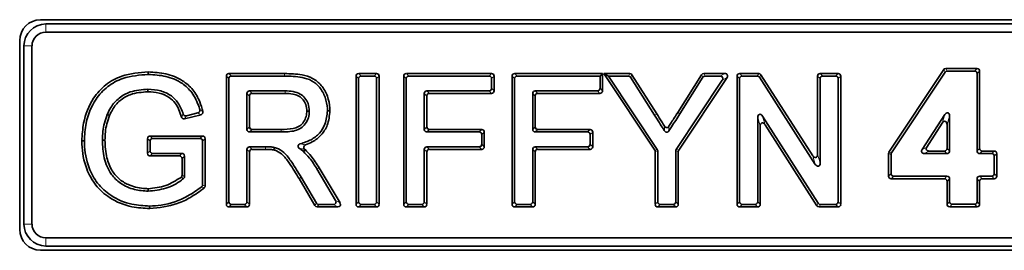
# Model space of a CAD drawing. Header units: millimetres. Extents: x 0 to 1118, y 0 to 864.
# Tile 138 of 200: x 855.88 to 879.57, y 277.4 to 282.93. Entities that reach past the tile are written whole.
import ezdxf

# ---------------------------------------------------------------- set-up
doc = ezdxf.new("R2010")
doc.units = ezdxf.units.MM

msp = doc.modelspace()

# ---------------------------------------------------------------- linework, layer by layer
at = {"color": 7, "linetype": 'Continuous', "lineweight": 35}
for p, q in [((899.587, 282.932), (856.384, 282.932)), ((899.458, 282.831), (856.513, 282.831)), ((899.458, 282.636), (856.513, 282.636)), ((855.884, 282.432), (855.884, 277.896)), ((855.985, 282.303), (855.985, 278.025)), ((856.179, 282.303), (856.179, 278.025)), ((858.977, 281.679), (858.976, 281.619)), ((878.114, 281.733), (876.798, 279.752)), ((878.146, 281.672), (876.859, 279.734)), ((878.916, 281.761), (878.166, 281.761)), ((878.855, 281.7), (878.198, 281.7)), ((878.978, 279.841), (878.978, 281.698)), ((860.856, 278.499), (860.856, 281.577)), ((860.916, 278.56), (860.916, 281.517)), ((860.918, 281.64), (862.254, 281.64)), ((860.979, 281.579), (862.254, 281.579)), ((863.977, 278.499), (863.977, 281.577)), ((864.038, 278.56), (864.038, 281.517)), ((864.04, 281.64), (864.47, 281.64)), ((864.1, 281.579), (864.41, 281.579)), ((864.472, 281.517), (864.472, 278.56)), ((864.533, 281.577), (864.533, 278.499)), ((865.123, 278.499), (865.123, 281.577)), ((865.184, 278.56), (865.184, 281.517)), ((865.186, 281.64), (867.236, 281.64)), ((865.246, 281.579), (867.176, 281.579)), ((867.238, 281.517), (867.238, 281.286)), ((867.299, 281.577), (867.299, 281.226)), ((867.731, 278.499), (867.731, 281.577)), ((867.791, 278.56), (867.791, 281.517)), ((867.793, 281.64), (869.907, 281.64)), ((867.854, 281.579), (869.846, 281.579)), ((869.907, 281.64), (869.846, 281.579)), ((869.846, 281.579), (869.846, 281.286)), ((869.907, 281.64), (869.907, 281.226)), ((869.935, 281.64), (870.048, 281.579)), ((869.935, 281.64), (870.561, 281.64)), ((871.162, 279.8), (869.935, 281.64)), ((871.223, 279.819), (870.048, 281.579)), ((870.048, 281.579), (870.528, 281.579)), ((870.581, 281.55), (871.16, 280.637)), ((870.614, 281.611), (871.211, 280.67)), ((872.788, 281.482), (871.679, 279.819)), ((871.714, 280.705), (872.287, 281.611)), ((872.902, 281.542), (871.739, 279.8)), ((871.765, 280.672), (872.321, 281.55)), ((872.34, 281.64), (872.85, 281.64)), ((872.374, 281.579), (872.736, 281.579)), ((873.144, 278.499), (873.144, 281.577)), ((873.205, 278.56), (873.205, 281.517)), ((873.207, 281.64), (873.663, 281.64)), ((873.267, 281.579), (873.63, 281.579)), ((873.683, 281.55), (875.025, 279.459)), ((873.716, 281.611), (874.965, 279.666)), ((875.08, 279.7), (875.08, 281.577)), ((875.141, 279.493), (875.141, 281.517)), ((875.143, 281.64), (875.573, 281.64)), ((875.203, 281.579), (875.513, 281.579)), ((875.575, 281.517), (875.575, 278.56)), ((875.636, 281.577), (875.636, 278.499)), ((878.918, 279.78), (878.918, 281.638)), ((862.27, 281.224), (861.414, 281.224)), ((867.176, 281.224), (865.681, 281.224)), ((869.783, 281.224), (868.289, 281.224)), ((861.351, 281.161), (861.351, 280.298)), ((861.412, 281.1), (861.412, 280.359)), ((862.269, 281.163), (861.474, 281.163)), ((865.618, 281.161), (865.618, 280.298)), ((865.679, 281.1), (865.679, 280.359)), ((867.236, 281.163), (865.742, 281.163)), ((868.226, 281.161), (868.226, 280.298)), ((868.287, 281.1), (868.287, 280.359)), ((869.844, 281.163), (868.349, 281.163)), ((863.348, 280.748), (863.287, 280.748)), ((860.246, 280.651), (859.852, 280.552)), ((860.171, 280.695), (859.893, 280.625)), ((873.639, 280.583), (873.639, 278.56)), ((875.098, 278.526), (873.755, 280.617)), ((877.595, 279.815), (878.141, 280.654)), ((878.256, 280.62), (878.256, 279.78)), ((861.474, 280.296), (862.176, 280.296)), ((865.742, 280.296), (866.999, 280.296)), ((868.349, 280.296), (869.607, 280.296)), ((873.7, 280.377), (873.7, 278.499)), ((875.064, 278.465), (873.815, 280.411)), ((877.706, 279.875), (878.08, 280.45)), ((878.195, 280.415), (878.195, 279.841)), ((857.378, 280.023), (857.439, 280.023)), ((858.959, 279.724), (858.959, 280.076)), ((859.02, 279.785), (859.02, 280.015)), ((859.022, 280.138), (860.282, 280.138)), ((859.082, 280.078), (860.221, 280.078)), ((860.284, 280.015), (860.284, 278.968)), ((860.345, 280.076), (860.345, 278.938)), ((861.414, 280.236), (862.176, 280.236)), ((865.681, 280.236), (866.939, 280.236)), ((867.001, 280.173), (867.001, 279.943)), ((867.062, 280.234), (867.062, 279.882)), ((868.289, 280.236), (869.546, 280.236)), ((869.609, 280.173), (869.609, 279.943)), ((869.67, 280.234), (869.67, 279.882)), ((861.351, 279.817), (861.351, 278.56)), ((861.796, 279.88), (861.414, 279.88)), ((861.796, 279.819), (861.474, 279.819)), ((862.75, 279.813), (862.709, 279.768)), ((862.742, 279.82), (862.75, 279.813)), ((865.618, 279.817), (865.618, 278.56)), ((866.939, 279.88), (865.681, 279.88)), ((866.999, 279.819), (865.742, 279.819)), ((868.226, 279.817), (868.226, 278.56)), ((869.546, 279.88), (868.289, 279.88)), ((869.607, 279.819), (868.349, 279.819)), ((871.173, 278.499), (871.173, 279.766)), ((871.233, 278.56), (871.233, 279.784)), ((871.668, 279.784), (871.668, 278.56)), ((871.729, 279.766), (871.729, 278.499)), ((878.133, 279.778), (877.759, 279.778)), ((879.33, 279.778), (879.041, 279.778)), ((859.726, 279.661), (859.022, 279.661)), ((859.787, 279.722), (859.082, 279.722)), ((859.789, 279.195), (859.789, 279.599)), ((859.849, 279.167), (859.849, 279.659)), ((861.412, 279.757), (861.412, 278.499)), ((865.679, 279.757), (865.679, 278.499)), ((868.287, 279.757), (868.287, 278.499)), ((876.788, 279.717), (876.788, 279.177)), ((876.848, 279.699), (876.848, 279.237)), ((878.193, 279.718), (877.647, 279.718)), ((879.269, 279.718), (878.98, 279.718)), ((879.332, 279.237), (879.332, 279.655)), ((879.393, 279.177), (879.393, 279.716)), ((863.034, 279.348), (863.483, 278.592)), ((863.086, 279.379), (863.59, 278.531)), ((862.988, 278.467), (862.605, 279.117)), ((863.023, 278.528), (862.657, 279.148)), ((876.85, 279.114), (878.133, 279.114)), ((876.911, 279.175), (878.193, 279.175)), ((878.256, 279.112), (878.256, 278.562)), ((878.918, 278.562), (878.918, 279.112)), ((878.98, 279.175), (879.269, 279.175)), ((879.041, 279.114), (879.33, 279.114)), ((878.195, 279.051), (878.195, 278.502)), ((878.978, 278.502), (878.978, 279.051)), ((859.011, 278.397), (859.01, 278.458)), ((861.349, 278.437), (860.918, 278.437)), ((861.288, 278.497), (860.979, 278.497)), ((863.536, 278.437), (863.042, 278.437)), ((863.429, 278.497), (863.077, 278.497)), ((864.47, 278.437), (864.04, 278.437)), ((864.41, 278.497), (864.1, 278.497)), ((865.616, 278.437), (865.186, 278.437)), ((865.556, 278.497), (865.246, 278.497)), ((868.224, 278.437), (867.793, 278.437)), ((868.163, 278.497), (867.854, 278.497)), ((871.666, 278.437), (871.235, 278.437)), ((871.605, 278.497), (871.296, 278.497)), ((873.637, 278.437), (873.207, 278.437)), ((873.577, 278.497), (873.267, 278.497)), ((875.573, 278.437), (875.117, 278.437)), ((875.513, 278.497), (875.15, 278.497)), ((878.258, 278.439), (878.916, 278.439)), ((878.319, 278.5), (878.855, 278.5)), ((856.513, 277.691), (899.458, 277.691)), ((856.384, 277.396), (899.587, 277.396)), ((856.513, 277.497), (899.458, 277.497))]:
    msp.add_line(p, q, dxfattribs=at)
at = {"color": 7, "linetype": 'Continuous', "lineweight": 18}
for p, q in [((856.513, 282.831), (856.513, 282.636)), ((855.985, 282.303), (856.179, 282.303)), ((878.146, 281.672), (878.114, 281.733)), ((878.166, 281.761), (878.198, 281.7)), ((878.855, 281.7), (878.916, 281.761)), ((878.978, 281.698), (878.918, 281.638)), ((860.916, 281.517), (860.856, 281.577)), ((860.918, 281.64), (860.979, 281.579)), ((862.254, 281.64), (862.254, 281.579)), ((864.038, 281.517), (863.977, 281.577)), ((864.04, 281.64), (864.1, 281.579)), ((864.41, 281.579), (864.47, 281.64)), ((864.533, 281.577), (864.472, 281.517)), ((865.184, 281.517), (865.123, 281.577)), ((865.186, 281.64), (865.246, 281.579)), ((867.176, 281.579), (867.236, 281.64)), ((867.299, 281.577), (867.238, 281.517)), ((867.791, 281.517), (867.731, 281.577)), ((867.793, 281.64), (867.854, 281.579)), ((870.528, 281.579), (870.561, 281.64)), ((870.614, 281.611), (870.581, 281.55)), ((872.321, 281.55), (872.287, 281.611)), ((872.34, 281.64), (872.374, 281.579)), ((872.736, 281.579), (872.85, 281.64)), ((872.902, 281.542), (872.788, 281.482)), ((873.205, 281.517), (873.144, 281.577)), ((873.207, 281.64), (873.267, 281.579)), ((873.63, 281.579), (873.663, 281.64)), ((873.716, 281.611), (873.683, 281.55)), ((875.141, 281.517), (875.08, 281.577)), ((875.143, 281.64), (875.203, 281.579)), ((875.513, 281.579), (875.573, 281.64)), ((875.636, 281.577), (875.575, 281.517)), ((861.414, 281.224), (861.474, 281.163)), ((865.681, 281.224), (865.742, 281.163)), ((867.236, 281.163), (867.176, 281.224)), ((867.238, 281.286), (867.299, 281.226)), ((868.289, 281.224), (868.349, 281.163)), ((869.844, 281.163), (869.783, 281.224)), ((869.846, 281.286), (869.907, 281.226)), ((861.412, 281.1), (861.351, 281.161)), ((865.679, 281.1), (865.618, 281.161)), ((868.287, 281.1), (868.226, 281.161)), ((871.211, 280.67), (871.16, 280.637)), ((871.714, 280.705), (871.765, 280.672)), ((873.7, 280.377), (873.639, 280.583)), ((873.755, 280.617), (873.815, 280.411)), ((878.08, 280.45), (878.141, 280.654)), ((878.256, 280.62), (878.195, 280.415)), ((861.351, 280.298), (861.412, 280.359)), ((861.474, 280.296), (861.414, 280.236)), ((865.618, 280.298), (865.679, 280.359)), ((865.742, 280.296), (865.681, 280.236)), ((866.939, 280.236), (866.999, 280.296)), ((868.226, 280.298), (868.287, 280.359)), ((868.349, 280.296), (868.289, 280.236)), ((869.546, 280.236), (869.607, 280.296)), ((859.02, 280.015), (858.959, 280.076)), ((859.022, 280.138), (859.082, 280.078)), ((860.221, 280.078), (860.282, 280.138)), ((860.345, 280.076), (860.284, 280.015)), ((867.062, 280.234), (867.001, 280.173)), ((869.67, 280.234), (869.609, 280.173)), ((858.959, 279.724), (859.02, 279.785)), ((861.412, 279.757), (861.351, 279.817)), ((861.414, 279.88), (861.474, 279.819)), ((861.796, 279.819), (861.796, 279.88)), ((865.679, 279.757), (865.618, 279.817)), ((865.681, 279.88), (865.742, 279.819)), ((866.999, 279.819), (866.939, 279.88)), ((867.001, 279.943), (867.062, 279.882)), ((868.287, 279.757), (868.226, 279.817)), ((868.289, 279.88), (868.349, 279.819)), ((869.607, 279.819), (869.546, 279.88)), ((869.609, 279.943), (869.67, 279.882)), ((871.162, 279.8), (871.223, 279.819)), ((871.233, 279.784), (871.173, 279.766)), ((871.729, 279.766), (871.668, 279.784)), ((871.679, 279.819), (871.739, 279.8)), ((877.595, 279.815), (877.706, 279.875)), ((877.759, 279.778), (877.647, 279.718)), ((878.193, 279.718), (878.133, 279.778)), ((878.195, 279.841), (878.256, 279.78)), ((878.918, 279.78), (878.978, 279.841)), ((879.041, 279.778), (878.98, 279.718)), ((879.269, 279.718), (879.33, 279.778)), ((859.082, 279.722), (859.022, 279.661)), ((859.726, 279.661), (859.787, 279.722)), ((859.849, 279.659), (859.789, 279.599)), ((875.025, 279.459), (874.965, 279.666)), ((875.08, 279.7), (875.141, 279.493)), ((876.848, 279.699), (876.788, 279.717)), ((876.798, 279.752), (876.859, 279.734)), ((879.393, 279.716), (879.332, 279.655)), ((876.788, 279.177), (876.848, 279.237)), ((876.911, 279.175), (876.85, 279.114)), ((878.133, 279.114), (878.193, 279.175)), ((878.256, 279.112), (878.195, 279.051)), ((878.978, 279.051), (878.918, 279.112)), ((878.98, 279.175), (879.041, 279.114)), ((879.33, 279.114), (879.269, 279.175)), ((879.332, 279.237), (879.393, 279.177)), ((863.483, 278.592), (863.59, 278.531)), ((860.856, 278.499), (860.916, 278.56)), ((860.979, 278.497), (860.918, 278.437)), ((861.349, 278.437), (861.288, 278.497)), ((861.351, 278.56), (861.412, 278.499)), ((862.988, 278.467), (863.023, 278.528)), ((863.077, 278.497), (863.042, 278.437)), ((863.536, 278.437), (863.429, 278.497)), ((863.977, 278.499), (864.038, 278.56)), ((864.1, 278.497), (864.04, 278.437)), ((864.47, 278.437), (864.41, 278.497)), ((864.472, 278.56), (864.533, 278.499)), ((865.123, 278.499), (865.184, 278.56)), ((865.246, 278.497), (865.186, 278.437)), ((865.616, 278.437), (865.556, 278.497)), ((865.618, 278.56), (865.679, 278.499)), ((867.731, 278.499), (867.791, 278.56)), ((867.854, 278.497), (867.793, 278.437)), ((868.224, 278.437), (868.163, 278.497)), ((868.226, 278.56), (868.287, 278.499)), ((871.173, 278.499), (871.233, 278.56)), ((871.296, 278.497), (871.235, 278.437)), ((871.666, 278.437), (871.605, 278.497)), ((871.668, 278.56), (871.729, 278.499)), ((873.144, 278.499), (873.205, 278.56)), ((873.267, 278.497), (873.207, 278.437)), ((873.637, 278.437), (873.577, 278.497)), ((873.639, 278.56), (873.7, 278.499)), ((875.064, 278.465), (875.098, 278.526)), ((875.15, 278.497), (875.117, 278.437)), ((875.573, 278.437), (875.513, 278.497)), ((875.575, 278.56), (875.636, 278.499)), ((878.195, 278.502), (878.256, 278.562)), ((878.319, 278.5), (878.258, 278.439)), ((878.916, 278.439), (878.855, 278.5)), ((878.918, 278.562), (878.978, 278.502)), ((855.985, 278.025), (856.179, 278.025)), ((856.513, 277.497), (856.513, 277.691))]:
    msp.add_line(p, q, dxfattribs=at)
at = {"color": 7, "linetype": 'Continuous', "lineweight": 35, "flags": 128}
for points in [[(858.968, 281.202), (858.968, 281.221), (858.968, 281.239), (858.968, 281.263)], [(862.792, 280.739), (862.81, 280.739), (862.828, 280.739), (862.852, 280.739)], [(858.045, 280.632), (858.028, 280.638), (858.011, 280.645), (857.989, 280.654)], [(857.934, 280.039), (857.916, 280.039), (857.898, 280.039), (857.874, 280.039)], [(861.996, 279.807), (862.003, 279.836), (862.01, 279.866)], [(858.974, 278.874), (858.974, 278.856), (858.974, 278.838), (858.974, 278.813)]]:
    msp.add_lwpolyline(points, dxfattribs=at)
at = {"color": 7, "linetype": 'Continuous', "lineweight": 18, "flags": 128}
for points in [[(862.269, 281.163), (862.269, 281.181), (862.269, 281.199), (862.27, 281.224)], [(862.176, 280.296), (862.176, 280.278), (862.176, 280.26), (862.176, 280.236)], [(863.086, 279.379), (863.07, 279.37), (863.055, 279.36), (863.034, 279.348)], [(862.605, 279.117), (862.621, 279.126), (862.636, 279.135), (862.657, 279.148)], [(860.284, 278.968), (860.316, 278.953), (860.338, 278.942), (860.345, 278.938)]]:
    msp.add_lwpolyline(points, dxfattribs=at)
at = {"color": 7, "linetype": 'Continuous', "lineweight": 35}
for centre, radius, start, end in [((856.384, 282.432), 0.5, 90, 180), ((856.513, 282.303), 0.527, 90, 180), ((856.513, 282.303), 0.333, 90, 180), ((856.384, 277.896), 0.5, 180, 270), ((856.513, 278.025), 0.527, 180, 270), ((856.513, 278.025), 0.333, 180, 270)]:
    msp.add_arc(centre, radius, start, end, dxfattribs=at)
for centre, major_axis, ratio, start_param, end_param in [((878.17, 281.69), (0.0341, -0.0636), 0.924271, 2.681379, 3.601806), ((878.203, 281.629), (0.0341, -0.0636), 0.924271, 2.681379, 3.601806), ((878.847, 281.629), (-0.053, -0.053), 0.889126, 2.414818, 3.868368), ((878.907, 281.69), (-0.053, -0.053), 0.889126, 2.414818, 3.868368), ((860.927, 281.569), (0.053, -0.053), 0.889126, 2.414818, 3.868368), ((860.987, 281.508), (0.053, -0.053), 0.889126, 2.414818, 3.868368), ((864.048, 281.569), (0.053, -0.053), 0.889126, 2.414818, 3.868368), ((864.109, 281.508), (0.053, -0.053), 0.889126, 2.414818, 3.868368), ((864.401, 281.508), (-0.053, -0.053), 0.889126, 2.414818, 3.868368), ((864.462, 281.569), (-0.053, -0.053), 0.889126, 2.414818, 3.868368), ((865.194, 281.569), (0.053, -0.053), 0.889126, 2.414818, 3.868368), ((865.255, 281.508), (0.053, -0.053), 0.889126, 2.414818, 3.868368), ((867.167, 281.508), (-0.053, -0.053), 0.889126, 2.414818, 3.868368), ((867.228, 281.569), (-0.053, -0.053), 0.889126, 2.414818, 3.868368), ((867.802, 281.569), (0.053, -0.053), 0.889126, 2.414818, 3.868368), ((867.862, 281.508), (0.053, -0.053), 0.889126, 2.414818, 3.868368), ((870.523, 281.508), (-0.0348, -0.0633), 0.923502, 2.671709, 3.611477), ((870.557, 281.569), (-0.0348, -0.0633), 0.923502, 2.671709, 3.611477), ((872.345, 281.569), (0.0348, -0.0632), 0.923468, 2.671295, 3.61189), ((872.378, 281.508), (0.0348, -0.0632), 0.923468, 2.671295, 3.61189), ((872.721, 281.508), (-0.0743, -0.0397), 0.791677, 2.164973, 4.118212), ((872.834, 281.569), (-0.0743, -0.0397), 0.791677, 2.164973, 4.118212), ((873.215, 281.569), (0.053, -0.053), 0.889126, 2.414818, 3.868368), ((873.276, 281.508), (0.053, -0.053), 0.889126, 2.414818, 3.868368), ((873.625, 281.508), (-0.0346, -0.0633), 0.923708, 2.674271, 3.608914), ((873.658, 281.569), (-0.0346, -0.0633), 0.923708, 2.674271, 3.608914), ((875.151, 281.569), (0.053, -0.053), 0.889126, 2.414818, 3.868368), ((875.212, 281.508), (0.053, -0.053), 0.889126, 2.414818, 3.868368), ((875.504, 281.508), (-0.053, -0.053), 0.889126, 2.414818, 3.868368), ((875.565, 281.569), (-0.053, -0.053), 0.889126, 2.414818, 3.868368), ((861.422, 281.153), (0.053, -0.053), 0.889126, 2.414818, 3.868368), ((865.689, 281.153), (0.053, -0.053), 0.889126, 2.414818, 3.868368), ((867.167, 281.294), (-0.053, 0.053), 0.889126, 2.414818, 3.868368), ((867.228, 281.234), (-0.053, 0.053), 0.889126, 2.414818, 3.868368), ((868.297, 281.153), (0.053, -0.053), 0.889126, 2.414818, 3.868368), ((869.775, 281.294), (-0.053, 0.053), 0.889126, 2.414818, 3.868368), ((869.836, 281.234), (-0.053, 0.053), 0.889126, 2.414818, 3.868368), ((861.483, 281.092), (0.053, -0.053), 0.889126, 2.414818, 3.868368), ((865.75, 281.092), (0.053, -0.053), 0.889126, 2.414818, 3.868368), ((868.358, 281.092), (0.053, -0.053), 0.889126, 2.414818, 3.868368), ((873.71, 280.555), (0.031, -0.105), 0.611867, 2.017961, 4.265224), ((878.124, 280.387), (-0.031, -0.104), 0.615738, 2.019794, 4.263392), ((878.185, 280.592), (-0.031, -0.104), 0.615738, 2.019794, 4.263392), ((861.422, 280.307), (0.053, 0.053), 0.889126, 2.414818, 3.868368), ((861.483, 280.367), (0.053, 0.053), 0.889126, 2.414818, 3.868368), ((865.689, 280.307), (0.053, 0.053), 0.889126, 2.414818, 3.868368), ((865.75, 280.367), (0.053, 0.053), 0.889126, 2.414818, 3.868368), ((866.991, 280.225), (-0.053, -0.053), 0.889126, 2.414818, 3.868368), ((868.297, 280.307), (0.053, 0.053), 0.889126, 2.414818, 3.868368), ((868.358, 280.367), (0.053, 0.053), 0.889126, 2.414818, 3.868368), ((869.599, 280.225), (-0.053, -0.053), 0.889126, 2.414818, 3.868368), ((873.771, 280.348), (0.031, -0.105), 0.611867, 2.017961, 4.265224), ((859.03, 280.067), (0.053, -0.053), 0.889126, 2.414818, 3.868368), ((859.091, 280.007), (0.053, -0.053), 0.889126, 2.414818, 3.868368), ((860.213, 280.007), (-0.053, -0.053), 0.889126, 2.414818, 3.868368), ((860.274, 280.067), (-0.053, -0.053), 0.889126, 2.414818, 3.868368), ((866.93, 280.165), (-0.053, -0.053), 0.889126, 2.414818, 3.868368), ((869.538, 280.165), (-0.053, -0.053), 0.889126, 2.414818, 3.868368), ((859.091, 279.793), (0.053, 0.053), 0.889126, 2.414818, 3.868368), ((861.422, 279.809), (0.053, -0.053), 0.889126, 2.414818, 3.868368), ((861.483, 279.749), (0.053, -0.053), 0.889126, 2.414818, 3.868368), ((865.689, 279.809), (0.053, -0.053), 0.889126, 2.414818, 3.868368), ((865.75, 279.749), (0.053, -0.053), 0.889126, 2.414818, 3.868368), ((866.93, 279.951), (-0.053, 0.053), 0.889126, 2.414818, 3.868368), ((866.991, 279.89), (-0.053, 0.053), 0.889126, 2.414818, 3.868368), ((868.297, 279.809), (0.053, -0.053), 0.889126, 2.414818, 3.868368), ((868.358, 279.749), (0.053, -0.053), 0.889126, 2.414818, 3.868368), ((869.538, 279.951), (-0.053, 0.053), 0.889126, 2.414818, 3.868368), ((869.599, 279.89), (-0.053, 0.053), 0.889126, 2.414818, 3.868368), ((871.102, 279.763), (-0.0683, -0.0207), 0.934686, 2.865577, 3.417608), ((871.162, 279.781), (-0.0683, -0.0207), 0.934686, 2.865577, 3.417608), ((871.739, 279.781), (0.0683, -0.0207), 0.934686, 2.865577, 3.417608), ((871.8, 279.763), (0.0683, -0.0207), 0.934686, 2.865577, 3.417608), ((877.662, 279.789), (0.0737, 0.04), 0.794865, 2.169605, 4.11358), ((877.774, 279.849), (0.0737, 0.04), 0.794865, 2.169605, 4.11358), ((878.124, 279.849), (-0.053, 0.053), 0.889126, 2.414818, 3.868368), ((878.185, 279.789), (-0.053, 0.053), 0.889126, 2.414818, 3.868368), ((878.989, 279.789), (0.053, 0.053), 0.889126, 2.414818, 3.868368), ((879.049, 279.849), (0.053, 0.053), 0.889126, 2.414818, 3.868368), ((879.322, 279.707), (-0.053, -0.053), 0.889126, 2.414818, 3.868368), ((859.03, 279.732), (0.053, 0.053), 0.889126, 2.414818, 3.868368), ((859.718, 279.59), (-0.053, -0.053), 0.889126, 2.414818, 3.868368), ((859.778, 279.651), (-0.053, -0.053), 0.889126, 2.414818, 3.868368), ((875.009, 279.728), (-0.031, 0.105), 0.611867, 2.017961, 4.265224), ((876.859, 279.715), (0.0683, -0.0206), 0.934726, 2.866635, 3.416551), ((876.919, 279.696), (0.0683, -0.0206), 0.934726, 2.866635, 3.416551), ((879.261, 279.647), (-0.053, -0.053), 0.889126, 2.414818, 3.868368), ((875.07, 279.521), (-0.031, 0.105), 0.611867, 2.017961, 4.265224), ((876.859, 279.185), (0.053, 0.053), 0.889126, 2.414818, 3.868368), ((876.919, 279.246), (0.053, 0.053), 0.889126, 2.414818, 3.868368), ((878.124, 279.043), (-0.053, -0.053), 0.889126, 2.414818, 3.868368), ((878.185, 279.104), (-0.053, -0.053), 0.889126, 2.414818, 3.868368), ((878.989, 279.104), (0.053, -0.053), 0.889126, 2.414818, 3.868368), ((879.049, 279.043), (0.053, -0.053), 0.889126, 2.414818, 3.868368), ((879.261, 279.246), (-0.053, 0.053), 0.889126, 2.414818, 3.868368), ((879.322, 279.185), (-0.053, 0.053), 0.889126, 2.414818, 3.868368), ((863.415, 278.568), (-0.0719, 0.0409), 0.805373, 2.185832, 4.097353), ((860.927, 278.507), (0.053, 0.053), 0.889126, 2.414818, 3.868368), ((860.987, 278.568), (0.053, 0.053), 0.889126, 2.414818, 3.868368), ((861.28, 278.568), (-0.053, 0.053), 0.889126, 2.414818, 3.868368), ((861.341, 278.507), (-0.053, 0.053), 0.889126, 2.414818, 3.868368), ((863.047, 278.507), (0.0358, 0.0628), 0.922269, 2.656871, 3.626314), ((863.082, 278.568), (0.0358, 0.0628), 0.922269, 2.656871, 3.626314), ((863.521, 278.507), (-0.0719, 0.0409), 0.805373, 2.185832, 4.097353), ((864.048, 278.507), (0.053, 0.053), 0.889126, 2.414818, 3.868368), ((864.109, 278.568), (0.053, 0.053), 0.889126, 2.414818, 3.868368), ((864.401, 278.568), (-0.053, 0.053), 0.889126, 2.414818, 3.868368), ((864.462, 278.507), (-0.053, 0.053), 0.889126, 2.414818, 3.868368), ((865.194, 278.507), (0.053, 0.053), 0.889126, 2.414818, 3.868368), ((865.255, 278.568), (0.053, 0.053), 0.889126, 2.414818, 3.868368), ((865.547, 278.568), (-0.053, 0.053), 0.889126, 2.414818, 3.868368), ((865.608, 278.507), (-0.053, 0.053), 0.889126, 2.414818, 3.868368), ((867.802, 278.507), (0.053, 0.053), 0.889126, 2.414818, 3.868368), ((867.862, 278.568), (0.053, 0.053), 0.889126, 2.414818, 3.868368), ((868.155, 278.568), (-0.053, 0.053), 0.889126, 2.414818, 3.868368), ((868.216, 278.507), (-0.053, 0.053), 0.889126, 2.414818, 3.868368), ((871.244, 278.507), (0.053, 0.053), 0.889126, 2.414818, 3.868368), ((871.304, 278.568), (0.053, 0.053), 0.889126, 2.414818, 3.868368), ((871.597, 278.568), (-0.053, 0.053), 0.889126, 2.414818, 3.868368), ((871.658, 278.507), (-0.053, 0.053), 0.889126, 2.414818, 3.868368), ((873.215, 278.507), (0.053, 0.053), 0.889126, 2.414818, 3.868368), ((873.276, 278.568), (0.053, 0.053), 0.889126, 2.414818, 3.868368), ((873.568, 278.568), (-0.053, 0.053), 0.889126, 2.414818, 3.868368), ((873.629, 278.507), (-0.053, 0.053), 0.889126, 2.414818, 3.868368), ((875.122, 278.507), (0.0346, 0.0633), 0.923708, 2.674271, 3.608914), ((875.155, 278.568), (0.0346, 0.0633), 0.923708, 2.674271, 3.608914), ((875.504, 278.568), (-0.053, 0.053), 0.889126, 2.414818, 3.868368), ((875.565, 278.507), (-0.053, 0.053), 0.889126, 2.414818, 3.868368), ((878.266, 278.51), (0.053, 0.053), 0.889126, 2.414818, 3.868368), ((878.327, 278.571), (0.053, 0.053), 0.889126, 2.414818, 3.868368), ((878.847, 278.571), (-0.053, 0.053), 0.889126, 2.414818, 3.868368), ((878.907, 278.51), (-0.053, 0.053), 0.889126, 2.414818, 3.868368)]:
    msp.add_ellipse(centre, major_axis=major_axis, ratio=ratio, start_param=start_param, end_param=end_param, dxfattribs=at)
for points, knots in [([(857.378, 280.023), (857.387, 280.166), (857.409, 280.523), (857.599, 281.004), (857.939, 281.388), (858.397, 281.632), (858.76, 281.662), (858.977, 281.679)], [0, 0, 0, 0, 0.165129, 0.41349, 0.58211, 0.750794, 1, 1, 1, 1]), ([(858.977, 281.679), (859.119, 281.671), (859.406, 281.654), (859.783, 281.504), (860.064, 281.261), (860.213, 280.992), (860.268, 280.808), (860.291, 280.729)], [0, 0, 0, 0, 0.2420545, 0.485858, 0.6735349, 0.8605956, 1, 1, 1, 1]), ([(857.439, 280.023), (857.448, 280.166), (857.47, 280.515), (857.657, 280.981), (857.985, 281.344), (858.423, 281.574), (858.769, 281.602), (858.976, 281.619)], [0, 0, 0, 0, 0.171472, 0.419968, 0.586029, 0.752061, 1, 1, 1, 1]), ([(858.976, 281.619), (859.119, 281.61), (859.406, 281.592), (859.776, 281.439), (860.057, 281.175), (860.166, 280.937), (860.21, 280.792), (860.216, 280.773)], [0, 0, 0, 0, 0.263328, 0.528835, 0.719945, 0.962909, 1, 1, 1, 1]), ([(862.254, 281.64), (862.396, 281.636), (862.627, 281.63), (862.939, 281.541), (863.156, 281.358), (863.3, 281.104), (863.344, 280.887), (863.347, 280.768), (863.348, 280.748)], [0, 0, 0, 0, 0.265069, 0.428553, 0.593847, 0.778993, 0.962916, 1, 1, 1, 1]), ([(862.254, 281.579), (862.396, 281.576), (862.619, 281.57), (862.915, 281.483), (863.113, 281.313), (863.245, 281.076), (863.283, 280.874), (863.287, 280.765), (863.287, 280.748)], [0, 0, 0, 0, 0.281637, 0.43999, 0.599985, 0.784276, 0.967116, 1, 1, 1, 1]), ([(858.968, 281.263), (858.824, 281.253), (858.578, 281.235), (858.267, 281.065), (858.087, 280.862), (858.016, 280.712), (857.989, 280.654)], [0, 0, 0, 0, 0.349825, 0.596172, 0.843552, 1, 1, 1, 1]), ([(858.968, 281.202), (858.824, 281.192), (858.583, 281.174), (858.288, 281.002), (858.13, 280.813), (858.067, 280.679), (858.045, 280.632)], [0, 0, 0, 0, 0.372112, 0.61753, 0.863739, 1, 1, 1, 1]), ([(859.818, 280.666), (859.783, 280.762), (859.722, 280.929), (859.527, 281.125), (859.271, 281.241), (859.072, 281.255), (858.968, 281.263)], [0, 0, 0, 0, 0.268088, 0.46964, 0.722667, 1, 1, 1, 1]), ([(859.777, 280.594), (859.738, 280.714), (859.679, 280.896), (859.469, 281.088), (859.239, 281.184), (859.058, 281.196), (858.968, 281.202)], [0, 0, 0, 0, 0.33536, 0.509988, 0.755661, 1, 1, 1, 1]), ([(862.852, 280.739), (862.847, 280.8), (862.838, 280.912), (862.753, 281.055), (862.63, 281.161), (862.46, 281.216), (862.336, 281.221), (862.27, 281.224)], [0, 0, 0, 0, 0.21286, 0.388689, 0.564689, 0.769402, 1, 1, 1, 1]), ([(862.792, 280.739), (862.787, 280.793), (862.779, 280.891), (862.706, 281.015), (862.599, 281.107), (862.446, 281.156), (862.332, 281.16), (862.269, 281.163)], [0, 0, 0, 0, 0.210298, 0.380944, 0.55175, 0.754375, 1, 1, 1, 1]), ([(860.171, 280.695), (860.178, 280.697), (860.191, 280.702), (860.207, 280.717), (860.217, 280.736), (860.219, 280.755), (860.217, 280.768), (860.216, 280.773)], [0, 0, 0, 0, 0.215476, 0.43159, 0.634442, 0.831467, 1, 1, 1, 1]), ([(860.291, 280.729), (860.293, 280.722), (860.295, 280.707), (860.29, 280.686), (860.278, 280.668), (860.263, 280.657), (860.251, 280.653), (860.246, 280.651)], [0, 0, 0, 0, 0.216657, 0.433945, 0.63814, 0.836711, 1, 1, 1, 1]), ([(862.176, 280.236), (862.289, 280.238), (862.452, 280.241), (862.652, 280.32), (862.766, 280.43), (862.838, 280.576), (862.848, 280.685), (862.852, 280.739)], [0, 0, 0, 0, 0.348454, 0.503962, 0.660748, 0.832776, 1, 1, 1, 1]), ([(862.176, 280.296), (862.273, 280.299), (862.415, 280.302), (862.595, 280.358), (862.703, 280.447), (862.77, 280.573), (862.79, 280.675), (862.791, 280.731), (862.792, 280.739)], [0, 0, 0, 0, 0.334293, 0.488755, 0.644875, 0.80699, 0.97246, 1, 1, 1, 1]), ([(863.287, 280.748), (863.276, 280.637), (863.258, 280.441), (863.103, 280.199), (862.894, 280.033), (862.724, 279.98), (862.635, 279.952)], [0, 0, 0, 0, 0.296114, 0.523384, 0.751304, 1, 1, 1, 1]), ([(863.348, 280.748), (863.336, 280.629), (863.316, 280.417), (863.148, 280.157), (862.956, 280.004), (862.816, 279.948), (862.762, 279.926)], [0, 0, 0, 0, 0.329061, 0.582515, 0.836625, 1, 1, 1, 1]), ([(857.989, 280.654), (857.965, 280.587), (857.918, 280.456), (857.881, 280.248), (857.876, 280.109), (857.874, 280.039)], [0, 0, 0, 0, 0.338671, 0.666806, 1, 1, 1, 1]), ([(858.045, 280.632), (858.021, 280.565), (857.976, 280.436), (857.941, 280.236), (857.937, 280.105), (857.934, 280.039)], [0, 0, 0, 0, 0.351353, 0.673314, 1, 1, 1, 1]), ([(859.852, 280.552), (859.845, 280.551), (859.831, 280.549), (859.81, 280.555), (859.793, 280.567), (859.782, 280.581), (859.779, 280.591), (859.777, 280.594)], [0, 0, 0, 0, 0.227122, 0.454822, 0.670793, 0.882995, 1, 1, 1, 1]), ([(859.818, 280.666), (859.821, 280.66), (859.827, 280.646), (859.843, 280.632), (859.862, 280.623), (859.88, 280.622), (859.89, 280.624), (859.893, 280.625)], [0, 0, 0, 0, 0.228444, 0.45746, 0.674875, 0.888742, 1, 1, 1, 1]), ([(871.16, 280.637), (871.198, 280.577), (871.266, 280.471), (871.345, 280.346), (871.387, 280.28), (871.399, 280.262)], [0, 0, 0, 0, 0.478376, 0.849926, 1, 1, 1, 1]), ([(871.211, 280.67), (871.251, 280.607), (871.314, 280.508), (871.376, 280.41), (871.399, 280.375)], [0, 0, 0, 0, 0.640762, 1, 1, 1, 1]), ([(871.504, 280.261), (871.525, 280.294), (871.579, 280.378), (871.666, 280.515), (871.732, 280.62), (871.765, 280.672)], [0, 0, 0, 0, 0.234716, 0.617357, 1, 1, 1, 1]), ([(871.505, 280.375), (871.525, 280.407), (871.595, 280.517), (871.664, 280.627), (871.714, 280.705)], [0, 0, 0, 0, 0.292477, 1, 1, 1, 1]), ([(871.399, 280.375), (871.404, 280.368), (871.413, 280.355), (871.434, 280.344), (871.456, 280.342), (871.475, 280.347), (871.492, 280.358), (871.5, 280.369), (871.505, 280.375)], [0, 0, 0, 0, 0.185906, 0.3728815, 0.5357449, 0.6822199, 0.831642, 1, 1, 1, 1]), ([(871.504, 280.261), (871.5, 280.255), (871.49, 280.242), (871.469, 280.231), (871.447, 280.229), (871.428, 280.234), (871.411, 280.245), (871.403, 280.256), (871.399, 280.262)], [0, 0, 0, 0, 0.185893, 0.372856, 0.535697, 0.682126, 0.831488, 1, 1, 1, 1]), ([(859.011, 278.397), (858.868, 278.405), (858.532, 278.425), (858.069, 278.612), (857.695, 278.944), (857.453, 279.392), (857.383, 279.77), (857.379, 279.998), (857.378, 280.023)], [0, 0, 0, 0, 0.1652826, 0.3894915, 0.5626945, 0.7357745, 0.9702551, 1, 1, 1, 1]), ([(859.01, 278.458), (858.868, 278.466), (858.54, 278.486), (858.094, 278.67), (857.739, 278.989), (857.509, 279.419), (857.443, 279.781), (857.44, 280), (857.439, 280.023)], [0, 0, 0, 0, 0.171653, 0.393909, 0.565282, 0.736471, 0.97206, 1, 1, 1, 1]), ([(857.874, 280.039), (857.881, 279.896), (857.894, 279.609), (858.049, 279.24), (858.316, 278.978), (858.63, 278.84), (858.864, 278.822), (858.974, 278.813)], [0, 0, 0, 0, 0.229966, 0.46281, 0.623057, 0.823122, 1, 1, 1, 1]), ([(857.934, 280.039), (857.941, 279.895), (857.954, 279.64), (858.085, 279.311), (858.283, 279.082), (858.561, 278.931), (858.802, 278.88), (858.952, 278.875), (858.974, 278.874)], [0, 0, 0, 0, 0.242372, 0.432695, 0.589101, 0.745564, 0.962131, 1, 1, 1, 1]), ([(862.01, 279.866), (861.975, 279.871), (861.922, 279.878), (861.85, 279.88), (861.814, 279.88), (861.796, 279.88)], [0, 0, 0, 0, 0.497513, 0.748614, 1, 1, 1, 1]), ([(861.996, 279.807), (861.978, 279.81), (861.943, 279.815), (861.876, 279.819), (861.827, 279.819), (861.796, 279.819)], [0, 0, 0, 0, 0.265881, 0.53161, 1, 1, 1, 1]), ([(862.605, 279.117), (862.531, 279.238), (862.411, 279.432), (862.244, 279.671), (862.1, 279.774), (862.019, 279.8), (861.996, 279.807)], [0, 0, 0, 0, 0.452337, 0.729416, 0.923268, 1, 1, 1, 1]), ([(862.657, 279.148), (862.583, 279.268), (862.456, 279.475), (862.274, 279.735), (862.109, 279.835), (862.027, 279.861), (862.01, 279.866)], [0, 0, 0, 0, 0.43066, 0.73972, 0.94787, 1, 1, 1, 1]), ([(862.616, 279.839), (862.607, 279.846), (862.593, 279.857), (862.582, 279.88), (862.58, 279.899), (862.585, 279.917), (862.596, 279.932), (862.613, 279.945), (862.628, 279.95), (862.635, 279.952)], [0, 0, 0, 0, 0.220715, 0.350774, 0.481779, 0.593729, 0.700909, 0.853506, 1, 1, 1, 1]), ([(862.616, 279.839), (862.624, 279.834), (862.656, 279.812), (862.686, 279.787), (862.709, 279.768)], [0, 0, 0, 0, 0.234026, 1, 1, 1, 1]), ([(862.709, 279.768), (862.759, 279.717), (862.846, 279.628), (862.951, 279.484), (863.006, 279.394), (863.034, 279.348)], [0, 0, 0, 0, 0.4001938, 0.699183, 1, 1, 1, 1]), ([(862.762, 279.926), (862.754, 279.923), (862.74, 279.917), (862.725, 279.9), (862.717, 279.881), (862.716, 279.861), (862.722, 279.843), (862.732, 279.829), (862.739, 279.822), (862.742, 279.82)], [0, 0, 0, 0, 0.184037, 0.338998, 0.494715, 0.632452, 0.768452, 0.919288, 1, 1, 1, 1]), ([(862.75, 279.813), (862.8, 279.762), (862.889, 279.672), (862.998, 279.523), (863.057, 279.427), (863.086, 279.379)], [0, 0, 0, 0, 0.387316, 0.692659, 1, 1, 1, 1]), ([(858.974, 278.874), (859.119, 278.889), (859.404, 278.919), (859.646, 279.072), (859.765, 279.147)], [0, 0, 0, 0, 0.508106, 1, 1, 1, 1]), ([(858.974, 278.813), (859.117, 278.829), (859.403, 278.862), (859.685, 279.003), (859.812, 279.106), (859.827, 279.119)], [0, 0, 0, 0, 0.467538, 0.934736, 1, 1, 1, 1]), ([(859.765, 279.147), (859.77, 279.152), (859.781, 279.162), (859.788, 279.179), (859.788, 279.191), (859.789, 279.195)], [0, 0, 0, 0, 0.376984, 0.754222, 1, 1, 1, 1]), ([(859.849, 279.167), (859.849, 279.16), (859.847, 279.146), (859.838, 279.13), (859.83, 279.122), (859.827, 279.119)], [0, 0, 0, 0, 0.387828, 0.775897, 1, 1, 1, 1]), ([(860.259, 278.919), (860.152, 278.842), (859.86, 278.634), (859.422, 278.476), (859.103, 278.462), (859.01, 278.458)], [0, 0, 0, 0, 0.292413, 0.794326, 1, 1, 1, 1]), ([(860.32, 278.889), (860.213, 278.811), (860.012, 278.664), (859.58, 278.456), (859.237, 278.421), (859.011, 278.397)], [0, 0, 0, 0, 0.278031, 0.525514, 1, 1, 1, 1]), ([(860.259, 278.919), (860.265, 278.923), (860.275, 278.933), (860.283, 278.951), (860.284, 278.963), (860.284, 278.968)], [0, 0, 0, 0, 0.366077, 0.732426, 1, 1, 1, 1]), ([(860.345, 278.938), (860.344, 278.931), (860.343, 278.917), (860.333, 278.9), (860.324, 278.892), (860.32, 278.889)], [0, 0, 0, 0, 0.366553, 0.733378, 1, 1, 1, 1])]:
    msp.add_open_spline(points, degree=3, knots=knots, dxfattribs=at)
at = {"color": 7, "linetype": 'Continuous', "lineweight": 18}
for points, knots in [([(860.216, 280.773), (860.222, 280.769), (860.238, 280.76), (860.263, 280.745), (860.282, 280.735), (860.291, 280.729)], [0, 0, 0, 0, 0.25955, 0.614121, 1, 1, 1, 1]), ([(859.777, 280.594), (859.78, 280.598), (859.785, 280.608), (859.796, 280.627), (859.807, 280.647), (859.815, 280.661), (859.818, 280.666)], [0, 0, 0, 0, 0.179089, 0.402873, 0.779696, 1, 1, 1, 1]), ([(859.893, 280.625), (859.89, 280.62), (859.882, 280.605), (859.869, 280.581), (859.858, 280.562), (859.852, 280.552)], [0, 0, 0, 0, 0.220461, 0.59734, 1, 1, 1, 1]), ([(860.246, 280.651), (860.245, 280.652), (860.236, 280.657), (860.217, 280.668), (860.193, 280.682), (860.177, 280.691), (860.171, 280.695)], [0, 0, 0, 0, 0.031621, 0.386143, 0.740665, 1, 1, 1, 1]), ([(871.399, 280.262), (871.399, 280.285), (871.399, 280.318), (871.399, 280.356), (871.399, 280.37), (871.399, 280.375)], [0, 0, 0, 0, 0.62049, 0.888793, 1, 1, 1, 1]), ([(871.505, 280.375), (871.505, 280.351), (871.505, 280.324), (871.504, 280.286), (871.504, 280.272), (871.504, 280.261)], [0, 0, 0, 0, 0.620249, 0.732016, 1, 1, 1, 1]), ([(862.742, 279.82), (862.731, 279.821), (862.695, 279.828), (862.654, 279.833), (862.621, 279.838), (862.616, 279.839), (862.616, 279.839)], [0, 0, 0, 0, 0.265642, 0.895579, 0.999905, 1, 1, 1, 1]), ([(862.635, 279.952), (862.635, 279.952), (862.64, 279.951), (862.673, 279.945), (862.716, 279.936), (862.751, 279.929), (862.762, 279.926)], [0, 0, 0, 0, 0.0000949, 0.1050094, 0.737233, 1, 1, 1, 1]), ([(859.827, 279.119), (859.817, 279.123), (859.8, 279.131), (859.779, 279.141), (859.768, 279.145), (859.765, 279.147)], [0, 0, 0, 0, 0.474399, 0.854875, 1, 1, 1, 1]), ([(859.789, 279.195), (859.792, 279.194), (859.802, 279.189), (859.823, 279.179), (859.84, 279.171), (859.849, 279.167)], [0, 0, 0, 0, 0.145045, 0.525461, 1, 1, 1, 1]), ([(860.32, 278.889), (860.313, 278.892), (860.292, 278.902), (860.272, 278.912), (860.259, 278.919)], [0, 0, 0, 0, 0.370564, 1, 1, 1, 1])]:
    msp.add_open_spline(points, degree=3, knots=knots, dxfattribs=at)

doc.saveas('drawing.dxf')
